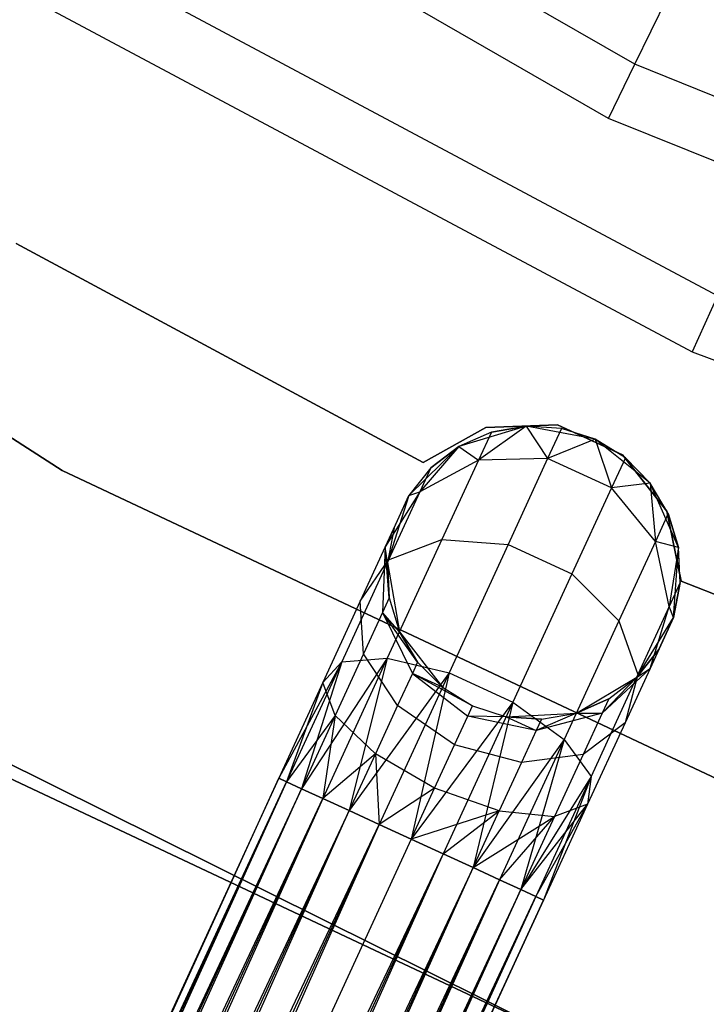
# Model space of a CAD drawing. Extents: x -91 to 92, y -91 to 92.
# Tile 58 of 256: x -20.68 to -16, y -40.33 to -33.62. Entities that reach past the tile are written whole.
import ezdxf

# ---------------------------------------------------------------- set-up
doc = ezdxf.new("R2010")
doc.units = 0
doc.header["$LTSCALE"] = 25.4
doc.layers.get('0').update_dxf_attribs({"linetype": 'CONTINUOUS'})

# ---------------------------------------------------------------- blocks, each defined once
blk = doc.blocks.new('NL2500012258_STL_2')
at = {"color": 0}
for p, q in [((75.7558, -34.3486, 172.4995), (77.9431, -29.8519, 177.5)), ((75.7558, -34.3486, 172.4995), (77.9431, -29.8519, 177.5)), ((75.7558, -34.3486, 172.4995), (71.1388, -31.6895, 172.4995)), ((75.7558, -34.3486, 172.4995), (71.1388, -31.6895, 172.4995)), ((75.5764, -34.7175, 149), (70.9098, -32.0298, 149)), ((75.5764, -34.7175, 149), (70.9098, -32.0298, 149)), ((76.3174, -35.9265, 173.0052), (71.5766, -33.3937, 173.0052)), ((76.3174, -35.9265, 173.0052), (71.5766, -33.3937, 173.0052)), ((71.3544, -33.7489, 149), (76.1456, -36.3087, 149)), ((71.3544, -33.7489, 149), (76.1456, -36.3087, 149)), ((71.8526, -37.118, 186), (67.09, -34.0401, 186)), ((67.09, -34.0401, 178.5), (71.8526, -37.118, 178.5)), ((67.09, -34.0401, 178.5), (71.8526, -37.118, 178.5)), ((71.8526, -37.118, 186), (67.09, -34.0401, 186)), ((75.5764, -34.7175, 149), (75.7558, -34.3486, 172.4995)), ((75.5764, -34.7175, 149), (75.7558, -34.3486, 172.4995)), ((80.6979, -36.3394, 172.4995), (75.7558, -34.3486, 172.4995)), ((80.6979, -36.3394, 172.4995), (75.7558, -34.3486, 172.4995)), ((80.5716, -36.7296, 149), (75.5764, -34.7175, 149)), ((80.5716, -36.7296, 149), (75.5764, -34.7175, 149)), ((74.3121, -37.0616, 185), (71.5411, -35.5708, 185)), ((71.5411, -35.5708, 183), (74.3121, -37.0616, 183)), ((71.5411, -35.5708, 183), (74.3121, -37.0616, 183)), ((74.3121, -37.0616, 185), (71.5411, -35.5708, 185)), ((76.3174, -35.9265, 173.0052), (76.1456, -36.3087, 149)), ((76.3174, -35.9265, 173.0052), (76.1456, -36.3087, 149)), ((76.1456, -36.3087, 149), (81.2408, -38.1922, 149)), ((76.1456, -36.3087, 149), (81.2408, -38.1922, 149)), ((74.7391, -36.8245, 185), (74.3121, -37.0616, 185)), ((74.3121, -37.0616, 183), (74.7391, -36.8245, 183)), ((74.3121, -37.0616, 183), (74.7391, -36.8245, 183)), ((74.7391, -36.8245, 185), (74.3121, -37.0616, 185)), ((75.015, -36.8144, 185), (74.5569, -36.953, 185)), ((75.015, -36.8144, 185), (74.5569, -36.953, 185)), ((75.015, -36.8144, 179.5), (74.6901, -37.046, 178.4482)), ((75.015, -36.8144, 179.5), (74.6901, -37.046, 178.4482)), ((75.2272, -36.8062, 185), (74.7391, -36.8245, 185)), ((74.7391, -36.8245, 183), (75.2272, -36.8062, 183)), ((74.7391, -36.8245, 183), (75.2272, -36.8062, 183)), ((75.2272, -36.8062, 185), (74.7391, -36.8245, 185)), ((74.7391, -36.8245, 185), (74.7391, -36.8245, 183)), ((74.7391, -36.8245, 185), (74.7391, -36.8245, 183)), ((75.015, -36.8144, 179.5), (74.7775, -36.8559, 179.5)), ((74.7775, -36.8559, 179.5), (75.015, -36.8144, 185)), ((74.7775, -36.8559, 179.5), (75.015, -36.8144, 185)), ((75.015, -36.8144, 179.5), (74.7775, -36.8559, 179.5)), ((75.4851, -36.9046, 185), (75.015, -36.8144, 185)), ((75.4851, -36.9046, 185), (75.015, -36.8144, 185)), ((75.2555, -36.831, 179.5), (75.015, -36.8144, 185)), ((75.2555, -36.831, 179.5), (75.015, -36.8144, 179.5)), ((75.015, -36.8144, 179.5), (75.015, -36.8144, 185)), ((75.2555, -36.831, 179.5), (75.015, -36.8144, 185)), ((75.015, -36.8144, 179.5), (75.015, -36.8144, 185)), ((75.015, -36.8144, 179.5), (75.161, -37.0364, 178.3631)), ((75.2555, -36.831, 179.5), (75.015, -36.8144, 179.5)), ((75.015, -36.8144, 179.5), (75.161, -37.0364, 178.3631)), ((75.2555, -36.831, 179.5), (75.161, -37.0364, 178.3631)), ((75.2555, -36.831, 179.5), (75.161, -37.0364, 178.3631)), ((75.6707, -37.0106, 185), (75.2272, -36.8062, 185)), ((75.2272, -36.8062, 185), (75.2272, -36.8062, 183)), ((75.2272, -36.8062, 183), (75.6707, -37.0106, 183)), ((75.2272, -36.8062, 185), (75.2272, -36.8062, 183)), ((75.2272, -36.8062, 183), (75.6707, -37.0106, 183)), ((75.6707, -37.0106, 185), (75.2272, -36.8062, 185)), ((75.4851, -36.9046, 185), (75.2555, -36.831, 179.5)), ((75.4851, -36.9046, 179.5), (75.2555, -36.831, 179.5)), ((75.4851, -36.9046, 185), (75.2555, -36.831, 179.5)), ((75.4851, -36.9046, 179.5), (75.2555, -36.831, 179.5)), ((74.7775, -36.8559, 179.5), (74.5569, -36.953, 185)), ((74.7775, -36.8559, 179.5), (74.5569, -36.953, 179.5)), ((74.7775, -36.8559, 179.5), (74.5569, -36.953, 185)), ((74.7775, -36.8559, 179.5), (74.5569, -36.953, 179.5)), ((74.7775, -36.8559, 179.5), (74.6901, -37.046, 178.4482)), ((74.7775, -36.8559, 179.5), (74.6901, -37.046, 178.4482)), ((75.4851, -36.9046, 179.5), (75.161, -37.0364, 178.3631)), ((75.4851, -36.9046, 179.5), (75.161, -37.0364, 178.3631)), ((75.8594, -37.2029, 185), (75.4851, -36.9046, 185)), ((75.6903, -37.031, 179.5), (75.4851, -36.9046, 185)), ((75.8594, -37.2029, 185), (75.4851, -36.9046, 185)), ((75.6903, -37.031, 179.5), (75.4851, -36.9046, 185)), ((75.6903, -37.031, 179.5), (75.4851, -36.9046, 179.5)), ((75.4851, -36.9046, 179.5), (75.4851, -36.9046, 185)), ((75.4851, -36.9046, 179.5), (75.4851, -36.9046, 185)), ((75.4851, -36.9046, 179.5), (75.5958, -37.2365, 178.3631)), ((75.6903, -37.031, 179.5), (75.4851, -36.9046, 179.5)), ((75.4851, -36.9046, 179.5), (75.5958, -37.2365, 178.3631)), ((74.5569, -36.953, 185), (74.2156, -37.2886, 185)), ((74.5569, -36.953, 185), (74.2156, -37.2886, 185)), ((74.5569, -36.953, 179.5), (74.291, -37.2629, 178.5989)), ((74.5569, -36.953, 179.5), (74.291, -37.2629, 178.5989)), ((74.5569, -36.953, 179.5), (74.3659, -37.1001, 179.5)), ((74.3659, -37.1001, 179.5), (74.5569, -36.953, 185)), ((74.3659, -37.1001, 179.5), (74.5569, -36.953, 185)), ((74.5569, -36.953, 179.5), (74.3659, -37.1001, 179.5)), ((74.5569, -36.953, 179.5), (74.5569, -36.953, 185)), ((74.5569, -36.953, 179.5), (74.5569, -36.953, 185)), ((74.5569, -36.953, 179.5), (74.6901, -37.046, 178.4482)), ((74.5569, -36.953, 179.5), (74.6901, -37.046, 178.4482)), ((74.6901, -37.046, 178.4482), (74.291, -37.2629, 178.5989)), ((74.6901, -37.046, 178.4482), (74.291, -37.2629, 178.5989)), ((74.6901, -37.046, 178.4482), (74.4411, -37.5872, 177.5565)), ((74.6901, -37.046, 178.4482), (74.4411, -37.5872, 177.5565)), ((75.161, -37.0364, 178.3631), (74.6901, -37.046, 178.4482)), ((75.161, -37.0364, 178.3631), (74.6901, -37.046, 178.4482)), ((75.161, -37.0364, 178.3631), (74.8918, -37.6215, 177.3992)), ((75.161, -37.0364, 178.3631), (74.8918, -37.6215, 177.3992)), ((75.5958, -37.2365, 178.3631), (75.161, -37.0364, 178.3631)), ((75.5958, -37.2365, 178.3631), (75.161, -37.0364, 178.3631)), ((75.6903, -37.031, 179.5), (75.5958, -37.2365, 178.3631)), ((75.6903, -37.031, 179.5), (75.5958, -37.2365, 178.3631)), ((75.9738, -37.3937, 185), (75.6707, -37.0106, 185)), ((75.6707, -37.0106, 185), (75.6707, -37.0106, 183)), ((75.6707, -37.0106, 183), (75.9738, -37.3937, 183)), ((75.6707, -37.0106, 185), (75.6707, -37.0106, 183)), ((75.6707, -37.0106, 183), (75.9738, -37.3937, 183)), ((75.9738, -37.3937, 185), (75.6707, -37.0106, 185)), ((75.8594, -37.2029, 179.5), (75.6903, -37.031, 179.5)), ((75.6903, -37.031, 179.5), (75.8594, -37.2029, 185)), ((75.6903, -37.031, 179.5), (75.8594, -37.2029, 185)), ((75.8594, -37.2029, 179.5), (75.6903, -37.031, 179.5)), ((74.3659, -37.1001, 179.5), (74.2156, -37.2886, 185)), ((74.3659, -37.1001, 179.5), (74.2156, -37.2886, 179.5)), ((74.3659, -37.1001, 179.5), (74.2156, -37.2886, 185)), ((74.3659, -37.1001, 179.5), (74.2156, -37.2886, 179.5)), ((74.3659, -37.1001, 179.5), (74.291, -37.2629, 178.5989)), ((74.3659, -37.1001, 179.5), (74.291, -37.2629, 178.5989)), ((74.3121, -37.0616, 185), (74.3121, -37.0616, 183)), ((74.3121, -37.0616, 185), (74.3121, -37.0616, 183)), ((76.983, -39.5337, 186), (71.8526, -37.118, 186)), ((71.8526, -37.118, 178.5), (76.983, -39.5337, 178.5)), ((71.8526, -37.118, 178.5), (76.983, -39.5337, 178.5)), ((71.8526, -37.118, 178.5), (71.8526, -37.118, 186)), ((76.983, -39.5337, 186), (71.8526, -37.118, 186)), ((71.8526, -37.118, 178.5), (71.8526, -37.118, 186)), ((75.5958, -37.2365, 178.3631), (75.3266, -37.8215, 177.3992)), ((75.5958, -37.2365, 178.3631), (75.3266, -37.8215, 177.3992)), ((75.8594, -37.2029, 179.5), (75.5958, -37.2365, 178.3631)), ((75.8594, -37.2029, 179.5), (75.5958, -37.2365, 178.3631)), ((75.8949, -37.6003, 178.4482), (75.5958, -37.2365, 178.3631)), ((75.8949, -37.6003, 178.4482), (75.5958, -37.2365, 178.3631)), ((76.0522, -37.641, 185), (75.8594, -37.2029, 185)), ((75.9824, -37.4102, 179.5), (75.8594, -37.2029, 185)), ((76.0522, -37.641, 185), (75.8594, -37.2029, 185)), ((75.9824, -37.4102, 179.5), (75.8594, -37.2029, 179.5)), ((75.8594, -37.2029, 179.5), (75.8594, -37.2029, 185)), ((75.9824, -37.4102, 179.5), (75.8594, -37.2029, 185)), ((75.8594, -37.2029, 179.5), (75.8594, -37.2029, 185)), ((75.8594, -37.2029, 179.5), (75.8949, -37.6003, 178.4482)), ((75.9824, -37.4102, 179.5), (75.8594, -37.2029, 179.5)), ((75.8594, -37.2029, 179.5), (75.8949, -37.6003, 178.4482)), ((74.291, -37.2629, 178.5989), (74.0551, -37.6376, 178.7808)), ((74.291, -37.2629, 178.5989), (74.0551, -37.6376, 178.7808)), ((74.2156, -37.2886, 179.5), (74.0551, -37.6376, 178.7808)), ((74.2156, -37.2886, 179.5), (74.0551, -37.6376, 178.7808)), ((74.2156, -37.2886, 185), (74.0695, -37.7444, 185)), ((74.2156, -37.2886, 185), (74.0695, -37.7444, 185)), ((74.291, -37.2629, 178.5989), (74.0776, -37.7266, 177.835)), ((74.291, -37.2629, 178.5989), (74.0776, -37.7266, 177.835)), ((74.1149, -37.5077, 179.5), (74.2156, -37.2886, 185)), ((74.1149, -37.5077, 179.5), (74.2156, -37.2886, 185)), ((74.2156, -37.2886, 179.5), (74.291, -37.2629, 178.5989)), ((74.2156, -37.2886, 179.5), (74.291, -37.2629, 178.5989)), ((74.2156, -37.2886, 179.5), (74.2156, -37.2886, 185)), ((74.2156, -37.2886, 179.5), (74.2156, -37.2886, 185)), ((75.9824, -37.4102, 179.5), (75.8949, -37.6003, 178.4482)), ((75.9824, -37.4102, 179.5), (75.8949, -37.6003, 178.4482)), ((76.0708, -37.8723, 185), (75.9738, -37.3937, 185)), ((75.9738, -37.3937, 185), (75.9738, -37.3937, 183)), ((75.9738, -37.3937, 183), (76.0708, -37.8723, 183)), ((75.9738, -37.3937, 185), (75.9738, -37.3937, 183)), ((75.9738, -37.3937, 183), (76.0708, -37.8723, 183)), ((76.0708, -37.8723, 185), (75.9738, -37.3937, 185)), ((76.0522, -37.641, 179.5), (75.9824, -37.4102, 179.5)), ((75.9824, -37.4102, 179.5), (76.0522, -37.641, 185)), ((75.9824, -37.4102, 179.5), (76.0522, -37.641, 185)), ((76.0522, -37.641, 179.5), (75.9824, -37.4102, 179.5)), ((74.1149, -37.5077, 179.5), (74.0551, -37.6376, 178.7808)), ((74.1149, -37.5077, 179.5), (74.0551, -37.6376, 178.7808)), ((74.1149, -37.5077, 179.5), (74.0695, -37.7444, 185)), ((74.1149, -37.5077, 179.5), (74.0695, -37.7444, 179.5)), ((74.1149, -37.5077, 179.5), (74.0695, -37.7444, 185)), ((74.1149, -37.5077, 179.5), (74.0695, -37.7444, 179.5)), ((74.0551, -37.6376, 178.7808), (73.8848, -38.0077, 178.171)), ((74.0551, -37.6376, 178.7808), (73.8848, -38.0077, 178.171)), ((74.0551, -37.6376, 178.7808), (74.0365, -38.0842, 178.952)), ((74.0551, -37.6376, 178.7808), (74.0365, -38.0842, 178.952)), ((74.082, -37.9852, 179.5), (74.0551, -37.6376, 178.7808)), ((74.082, -37.9852, 179.5), (74.0551, -37.6376, 178.7808)), ((74.0695, -37.7444, 179.5), (74.0551, -37.6376, 178.7808)), ((74.0695, -37.7444, 179.5), (74.0551, -37.6376, 178.7808)), ((74.4411, -37.5872, 177.5565), (74.0684, -38.3973, 176.9607)), ((74.4411, -37.5872, 177.5565), (74.0684, -38.3973, 176.9607)), ((74.0776, -37.7266, 177.835), (74.4411, -37.5872, 177.5565)), ((74.0776, -37.7266, 177.835), (74.4411, -37.5872, 177.5565)), ((74.4411, -37.5872, 177.5565), (74.8918, -37.6215, 177.3992)), ((74.4411, -37.5872, 177.5565), (74.8918, -37.6215, 177.3992)), ((74.8918, -37.6215, 177.3992), (74.489, -38.4971, 176.7552)), ((74.8918, -37.6215, 177.3992), (74.489, -38.4971, 176.7552)), ((74.8918, -37.6215, 177.3992), (75.3266, -37.8215, 177.3992)), ((74.8918, -37.6215, 177.3992), (75.3266, -37.8215, 177.3992)), ((75.8949, -37.6003, 178.4482), (75.6459, -38.1416, 177.5565)), ((75.8949, -37.6003, 178.4482), (75.6459, -38.1416, 177.5565)), ((76.0522, -37.641, 179.5), (75.8949, -37.6003, 178.4482)), ((76.0522, -37.641, 179.5), (75.8949, -37.6003, 178.4482)), ((75.9898, -38.0445, 178.5989), (75.8949, -37.6003, 178.4482)), ((75.9898, -38.0445, 178.5989), (75.8949, -37.6003, 178.4482)), ((76.0522, -37.641, 179.5), (75.9898, -38.0445, 178.5989)), ((76.0522, -37.641, 179.5), (75.9898, -38.0445, 178.5989)), ((76.0193, -38.1185, 185), (76.0522, -37.641, 185)), ((76.0193, -38.1185, 185), (76.0522, -37.641, 185)), ((76.0647, -37.8817, 179.5), (76.0522, -37.641, 185)), ((76.0647, -37.8817, 179.5), (76.0522, -37.641, 179.5)), ((76.0522, -37.641, 179.5), (76.0522, -37.641, 185)), ((76.0647, -37.8817, 179.5), (76.0522, -37.641, 185)), ((76.0522, -37.641, 179.5), (76.0522, -37.641, 185)), ((76.0647, -37.8817, 179.5), (76.0522, -37.641, 179.5)), ((74.0776, -37.7266, 177.835), (73.7584, -38.4206, 177.3246)), ((74.0776, -37.7266, 177.835), (73.7584, -38.4206, 177.3246)), ((73.8848, -38.0077, 178.171), (74.0776, -37.7266, 177.835)), ((73.8848, -38.0077, 178.171), (74.0776, -37.7266, 177.835)), ((74.0695, -37.7444, 185), (74.1518, -38.2159, 185)), ((74.0695, -37.7444, 179.5), (74.0695, -37.7444, 185)), ((74.0695, -37.7444, 179.5), (74.0695, -37.7444, 185)), ((74.0695, -37.7444, 179.5), (74.082, -37.9852, 179.5)), ((74.082, -37.9852, 179.5), (74.0695, -37.7444, 185)), ((74.082, -37.9852, 179.5), (74.0695, -37.7444, 185)), ((74.0695, -37.7444, 185), (74.1518, -38.2159, 185)), ((74.0695, -37.7444, 179.5), (74.082, -37.9852, 179.5)), ((75.3266, -37.8215, 177.3992), (74.9238, -38.6972, 176.7552)), ((75.3266, -37.8215, 177.3992), (74.9238, -38.6972, 176.7552)), ((75.3266, -37.8215, 177.3992), (75.6459, -38.1416, 177.5565)), ((75.3266, -37.8215, 177.3992), (75.6459, -38.1416, 177.5565)), ((76.0647, -37.8817, 179.5), (75.9898, -38.0445, 178.5989)), ((76.0647, -37.8817, 179.5), (75.9898, -38.0445, 178.5989)), ((76.0193, -38.1185, 179.5), (76.0647, -37.8817, 179.5)), ((76.0647, -37.8817, 179.5), (76.0193, -38.1185, 185)), ((76.0647, -37.8817, 179.5), (76.0193, -38.1185, 185)), ((76.0193, -38.1185, 179.5), (76.0647, -37.8817, 179.5)), ((79.0026, -39.0107, 185), (76.0708, -37.8723, 185)), ((76.0708, -37.8723, 185), (76.0708, -37.8723, 183)), ((76.0708, -37.8723, 183), (79.0026, -39.0107, 183)), ((76.0708, -37.8723, 185), (76.0708, -37.8723, 183)), ((76.0708, -37.8723, 183), (79.0026, -39.0107, 183)), ((79.0026, -39.0107, 185), (76.0708, -37.8723, 185)), ((74.082, -37.9852, 179.5), (74.0365, -38.0842, 178.952)), ((74.082, -37.9852, 179.5), (74.0365, -38.0842, 178.952)), ((74.082, -37.9852, 179.5), (74.1518, -38.2159, 185)), ((74.082, -37.9852, 179.5), (74.1518, -38.2159, 179.5)), ((74.082, -37.9852, 179.5), (74.1518, -38.2159, 185)), ((74.082, -37.9852, 179.5), (74.1518, -38.2159, 179.5)), ((73.8848, -38.0077, 178.171), (73.63, -38.5617, 177.7636)), ((73.8848, -38.0077, 178.171), (73.63, -38.5617, 177.7636)), ((73.9067, -38.3662, 178.4875), (73.8848, -38.0077, 178.171)), ((73.9067, -38.3662, 178.4875), (73.8848, -38.0077, 178.171)), ((75.9898, -38.0445, 178.5989), (75.7765, -38.5082, 177.835)), ((75.9898, -38.0445, 178.5989), (75.7765, -38.5082, 177.835)), ((75.8588, -38.4674, 178.7808), (75.9898, -38.0445, 178.5989)), ((75.8588, -38.4674, 178.7808), (75.9898, -38.0445, 178.5989)), ((76.0193, -38.1185, 179.5), (75.9898, -38.0445, 178.5989)), ((76.0193, -38.1185, 179.5), (75.9898, -38.0445, 178.5989)), ((74.0365, -38.0842, 178.952), (73.9067, -38.3662, 178.4875)), ((74.0365, -38.0842, 178.952), (73.9067, -38.3662, 178.4875)), ((74.2748, -38.4232, 179.5), (74.0365, -38.0842, 178.952)), ((74.0365, -38.0842, 178.952), (74.2394, -38.5003, 179.0735)), ((74.1518, -38.2159, 179.5), (74.0365, -38.0842, 178.952)), ((74.2748, -38.4232, 179.5), (74.0365, -38.0842, 178.952)), ((74.1518, -38.2159, 179.5), (74.0365, -38.0842, 178.952)), ((74.0365, -38.0842, 178.952), (74.2394, -38.5003, 179.0735)), ((75.7683, -38.526, 185), (76.0193, -38.1185, 185)), ((75.7683, -38.526, 185), (76.0193, -38.1185, 185)), ((76.0193, -38.1185, 179.5), (75.8588, -38.4674, 178.7808)), ((76.0193, -38.1185, 179.5), (75.8588, -38.4674, 178.7808)), ((75.9186, -38.3375, 179.5), (76.0193, -38.1185, 185)), ((75.9186, -38.3375, 179.5), (76.0193, -38.1185, 185)), ((76.0193, -38.1185, 179.5), (76.0193, -38.1185, 185)), ((76.0193, -38.1185, 179.5), (76.0193, -38.1185, 185)), ((75.6459, -38.1416, 177.5565), (75.2732, -38.9516, 176.9607)), ((75.6459, -38.1416, 177.5565), (75.2732, -38.9516, 176.9607)), ((75.6459, -38.1416, 177.5565), (75.7765, -38.5082, 177.835)), ((75.6459, -38.1416, 177.5565), (75.7765, -38.5082, 177.835)), ((74.1518, -38.2159, 185), (74.4439, -38.5951, 185)), ((74.1518, -38.2159, 179.5), (74.1518, -38.2159, 185)), ((74.1518, -38.2159, 179.5), (74.1518, -38.2159, 185)), ((74.1518, -38.2159, 179.5), (74.2748, -38.4232, 179.5)), ((74.2748, -38.4232, 179.5), (74.1518, -38.2159, 185)), ((74.2748, -38.4232, 179.5), (74.1518, -38.2159, 185)), ((74.1518, -38.2159, 185), (74.4439, -38.5951, 185)), ((74.1518, -38.2159, 179.5), (74.2748, -38.4232, 179.5)), ((73.9067, -38.3662, 178.4875), (73.7126, -38.7882, 178.1771)), ((73.9067, -38.3662, 178.4875), (73.7126, -38.7882, 178.1771)), ((74.1384, -38.7198, 178.7119), (73.9067, -38.3662, 178.4875)), ((74.1384, -38.7198, 178.7119), (73.9067, -38.3662, 178.4875)), ((75.7683, -38.526, 179.5), (75.9186, -38.3375, 179.5)), ((75.9186, -38.3375, 179.5), (75.7683, -38.526, 185)), ((75.9186, -38.3375, 179.5), (75.7683, -38.526, 185)), ((75.7683, -38.526, 179.5), (75.9186, -38.3375, 179.5)), ((75.9186, -38.3375, 179.5), (75.8588, -38.4674, 178.7808)), ((75.9186, -38.3375, 179.5), (75.8588, -38.4674, 178.7808)), ((70.1282, -38.4385, 186), (75.3357, -41.0247, 186)), ((75.3357, -41.0247, 178.5), (70.1282, -38.4385, 178.5)), ((70.1282, -38.4385, 186), (75.3357, -41.0247, 186)), ((75.3357, -41.0247, 178.5), (70.1282, -38.4385, 178.5)), ((73.7584, -38.4206, 177.3246), (73.3293, -39.2151, 177.3795)), ((73.7584, -38.4206, 177.3246), (73.3293, -39.2151, 177.3795)), ((73.7584, -38.4206, 177.3246), (73.3818, -39.2392, 177.1454)), ((73.7584, -38.4206, 177.3246), (73.3818, -39.2392, 177.1454)), ((74.0684, -38.3973, 176.9607), (73.4835, -39.286, 176.9319)), ((74.0684, -38.3973, 176.9607), (73.4835, -39.286, 176.9319)), ((73.7584, -38.4206, 177.3246), (73.4835, -39.286, 176.9319)), ((73.7584, -38.4206, 177.3246), (73.4835, -39.286, 176.9319)), ((74.0684, -38.3973, 176.9607), (73.6288, -39.3528, 176.7515)), ((74.0684, -38.3973, 176.9607), (73.6288, -39.3528, 176.7515)), ((73.63, -38.5617, 177.7636), (73.7584, -38.4206, 177.3246)), ((73.63, -38.5617, 177.7636), (73.7584, -38.4206, 177.3246)), ((73.7584, -38.4206, 177.3246), (74.0684, -38.3973, 176.9607)), ((73.7584, -38.4206, 177.3246), (74.0684, -38.3973, 176.9607)), ((74.0684, -38.3973, 176.9607), (73.809, -39.4358, 176.6145)), ((74.0684, -38.3973, 176.9607), (73.809, -39.4358, 176.6145)), ((74.0684, -38.3973, 176.9607), (74.489, -38.4971, 176.7552)), ((74.0684, -38.3973, 176.9607), (74.489, -38.4971, 176.7552)), ((74.2748, -38.4232, 179.5), (74.2394, -38.5003, 179.0735)), ((74.2748, -38.4232, 179.5), (74.2394, -38.5003, 179.0735)), ((74.2748, -38.4232, 179.5), (74.4439, -38.5951, 185)), ((74.2748, -38.4232, 179.5), (74.4439, -38.5951, 185)), ((74.2748, -38.4232, 179.5), (74.4439, -38.5951, 179.5)), ((74.2748, -38.4232, 179.5), (74.4439, -38.5951, 179.5)), ((74.489, -38.4971, 176.7552), (73.809, -39.4358, 176.6145)), ((74.489, -38.4971, 176.7552), (73.809, -39.4358, 176.6145)), ((74.489, -38.4971, 176.7552), (74.0138, -39.53, 176.5291)), ((74.489, -38.4971, 176.7552), (74.0138, -39.53, 176.5291)), ((74.2394, -38.5003, 179.0735), (74.1384, -38.7198, 178.7119)), ((74.2394, -38.5003, 179.0735), (74.1384, -38.7198, 178.7119)), ((74.489, -38.4971, 176.7552), (74.2312, -39.63, 176.5)), ((74.489, -38.4971, 176.7552), (74.2312, -39.63, 176.5)), ((74.2394, -38.5003, 179.0735), (74.6173, -38.7907, 179.1173)), ((74.6491, -38.7215, 179.5), (74.2394, -38.5003, 179.0735)), ((74.4439, -38.5951, 179.5), (74.2394, -38.5003, 179.0735)), ((74.6491, -38.7215, 179.5), (74.2394, -38.5003, 179.0735)), ((74.4439, -38.5951, 179.5), (74.2394, -38.5003, 179.0735)), ((74.2394, -38.5003, 179.0735), (74.6173, -38.7907, 179.1173)), ((74.489, -38.4971, 176.7552), (74.9238, -38.6972, 176.7552)), ((74.489, -38.4971, 176.7552), (74.9238, -38.6972, 176.7552)), ((75.7765, -38.5082, 177.835), (75.4572, -39.2022, 177.3246)), ((75.7765, -38.5082, 177.835), (75.4572, -39.2022, 177.3246)), ((75.5318, -38.7721, 178.952), (75.8588, -38.4674, 178.7808)), ((75.5318, -38.7721, 178.952), (75.8588, -38.4674, 178.7808)), ((75.8588, -38.4674, 178.7808), (75.6885, -38.8376, 178.171)), ((75.8588, -38.4674, 178.7808), (75.6885, -38.8376, 178.171)), ((75.7765, -38.5082, 177.835), (75.6885, -38.8376, 178.171)), ((75.7765, -38.5082, 177.835), (75.6885, -38.8376, 178.171)), ((75.7683, -38.526, 179.5), (75.8588, -38.4674, 178.7808)), ((75.7683, -38.526, 179.5), (75.8588, -38.4674, 178.7808)), ((73.63, -38.5617, 177.7636), (73.3293, -39.2151, 177.6205)), ((73.63, -38.5617, 177.7636), (73.3293, -39.2151, 177.3795)), ((73.63, -38.5617, 177.7636), (73.3293, -39.2151, 177.6205)), ((73.63, -38.5617, 177.7636), (73.3293, -39.2151, 177.3795)), ((73.63, -38.5617, 177.7636), (73.3818, -39.2392, 177.8546)), ((73.63, -38.5617, 177.7636), (73.3818, -39.2392, 177.8546)), ((73.7126, -38.7882, 178.1771), (73.63, -38.5617, 177.7636)), ((73.7126, -38.7882, 178.1771), (73.63, -38.5617, 177.7636)), ((75.3567, -38.7702, 185), (75.7683, -38.526, 185)), ((75.3567, -38.7702, 185), (75.7683, -38.526, 185)), ((75.7683, -38.526, 179.5), (75.5318, -38.7721, 178.952)), ((75.7683, -38.526, 179.5), (75.5318, -38.7721, 178.952)), ((75.5773, -38.6731, 179.5), (75.7683, -38.526, 185)), ((75.5773, -38.6731, 179.5), (75.7683, -38.526, 179.5)), ((75.5773, -38.6731, 179.5), (75.7683, -38.526, 185)), ((75.5773, -38.6731, 179.5), (75.7683, -38.526, 179.5)), ((75.7683, -38.526, 179.5), (75.7683, -38.526, 185)), ((75.7683, -38.526, 179.5), (75.7683, -38.526, 185)), ((74.4439, -38.5951, 185), (74.6491, -38.7215, 185)), ((74.4439, -38.5951, 179.5), (74.4439, -38.5951, 185)), ((74.4439, -38.5951, 179.5), (74.4439, -38.5951, 185)), ((74.4439, -38.5951, 179.5), (74.6491, -38.7215, 179.5)), ((74.4439, -38.5951, 185), (74.6491, -38.7215, 185)), ((74.4439, -38.5951, 179.5), (74.6491, -38.7215, 179.5)), ((74.1384, -38.7198, 178.7119), (73.9873, -39.0483, 178.4703)), ((74.1384, -38.7198, 178.7119), (73.9873, -39.0483, 178.4703)), ((74.5267, -38.9876, 178.7929), (74.1384, -38.7198, 178.7119)), ((74.5267, -38.9876, 178.7929), (74.1384, -38.7198, 178.7119)), ((74.9238, -38.6972, 176.7552), (74.2312, -39.63, 176.5)), ((74.9238, -38.6972, 176.7552), (74.2312, -39.63, 176.5)), ((74.9238, -38.6972, 176.7552), (74.4486, -39.73, 176.5291)), ((74.9238, -38.6972, 176.7552), (74.4486, -39.73, 176.5291)), ((74.6173, -38.7907, 179.1173), (74.6491, -38.7215, 179.5)), ((74.6173, -38.7907, 179.1173), (74.6491, -38.7215, 179.5)), ((74.6491, -38.7215, 185), (74.8787, -38.7952, 185)), ((74.6491, -38.7215, 179.5), (74.6491, -38.7215, 185)), ((74.6491, -38.7215, 179.5), (74.6491, -38.7215, 185)), ((74.6491, -38.7215, 179.5), (74.8787, -38.7952, 179.5)), ((74.6491, -38.7215, 185), (74.8787, -38.7952, 185)), ((74.6491, -38.7215, 179.5), (74.8787, -38.7952, 179.5)), ((74.9238, -38.6972, 176.7552), (74.6534, -39.8242, 176.6145)), ((74.9238, -38.6972, 176.7552), (74.6534, -39.8242, 176.6145)), ((74.9238, -38.6972, 176.7552), (75.2732, -38.9516, 176.9607)), ((74.9238, -38.6972, 176.7552), (75.2732, -38.9516, 176.9607)), ((75.3567, -38.7702, 179.5), (75.5773, -38.6731, 179.5)), ((75.5773, -38.6731, 179.5), (75.3567, -38.7702, 185)), ((75.5773, -38.6731, 179.5), (75.3567, -38.7702, 185)), ((75.3567, -38.7702, 179.5), (75.5773, -38.6731, 179.5)), ((75.5773, -38.6731, 179.5), (75.5318, -38.7721, 178.952)), ((75.5773, -38.6731, 179.5), (75.5318, -38.7721, 178.952)), ((73.7126, -38.7882, 178.1771), (73.3818, -39.2392, 177.8546)), ((73.7126, -38.7882, 178.1771), (73.3818, -39.2392, 177.8546)), ((73.7126, -38.7882, 178.1771), (73.4835, -39.286, 178.0681)), ((73.7126, -38.7882, 178.1771), (73.4835, -39.286, 178.0681)), ((73.7126, -38.7882, 178.1771), (73.6288, -39.3528, 178.2485)), ((73.7126, -38.7882, 178.1771), (73.6288, -39.3528, 178.2485)), ((73.9873, -39.0483, 178.4703), (73.7126, -38.7882, 178.1771)), ((73.9873, -39.0483, 178.4703), (73.7126, -38.7882, 178.1771)), ((74.5267, -38.9876, 178.7929), (74.6173, -38.7907, 179.1173)), ((74.5267, -38.9876, 178.7929), (74.6173, -38.7907, 179.1173)), ((75.0837, -38.8888, 179.0735), (74.6173, -38.7907, 179.1173)), ((75.0837, -38.8888, 179.0735), (74.6173, -38.7907, 179.1173)), ((74.8787, -38.7952, 179.5), (74.6173, -38.7907, 179.1173)), ((74.8787, -38.7952, 179.5), (74.6173, -38.7907, 179.1173)), ((74.8787, -38.7952, 185), (75.3567, -38.7702, 185)), ((74.8787, -38.7952, 185), (75.3567, -38.7702, 185)), ((75.3567, -38.7702, 179.5), (75.0837, -38.8888, 179.0735)), ((75.3567, -38.7702, 179.5), (75.0837, -38.8888, 179.0735)), ((75.5318, -38.7721, 178.952), (75.0837, -38.8888, 179.0735)), ((75.5318, -38.7721, 178.952), (75.0837, -38.8888, 179.0735)), ((75.1192, -38.8117, 179.5), (75.3567, -38.7702, 185)), ((75.1192, -38.8117, 179.5), (75.3567, -38.7702, 179.5)), ((75.1192, -38.8117, 179.5), (75.3567, -38.7702, 185)), ((75.1192, -38.8117, 179.5), (75.3567, -38.7702, 179.5)), ((75.3567, -38.7702, 179.5), (75.3567, -38.7702, 185)), ((75.3567, -38.7702, 179.5), (75.3567, -38.7702, 185)), ((75.3567, -38.7702, 179.5), (75.5318, -38.7721, 178.952)), ((75.3567, -38.7702, 179.5), (75.5318, -38.7721, 178.952)), ((75.5318, -38.7721, 178.952), (75.402, -39.0541, 178.4875)), ((75.5318, -38.7721, 178.952), (75.402, -39.0541, 178.4875)), ((74.8787, -38.7952, 179.5), (74.8787, -38.7952, 185)), ((74.8787, -38.7952, 179.5), (74.8787, -38.7952, 185)), ((74.8787, -38.7952, 179.5), (75.1192, -38.8117, 179.5)), ((75.1192, -38.8117, 179.5), (74.8787, -38.7952, 185)), ((75.1192, -38.8117, 179.5), (74.8787, -38.7952, 185)), ((74.8787, -38.7952, 179.5), (75.1192, -38.8117, 179.5)), ((74.8787, -38.7952, 179.5), (75.0837, -38.8888, 179.0735)), ((74.8787, -38.7952, 179.5), (75.0837, -38.8888, 179.0735)), ((75.1192, -38.8117, 179.5), (75.0837, -38.8888, 179.0735)), ((75.1192, -38.8117, 179.5), (75.0837, -38.8888, 179.0735)), ((75.6885, -38.8376, 178.171), (75.402, -39.0541, 178.4875)), ((75.6885, -38.8376, 178.171), (75.402, -39.0541, 178.4875)), ((75.6885, -38.8376, 178.171), (75.4336, -39.3915, 177.7636)), ((75.6885, -38.8376, 178.171), (75.4336, -39.3915, 177.7636)), ((75.0837, -38.8888, 179.0735), (74.9828, -39.1083, 178.7119)), ((75.0837, -38.8888, 179.0735), (74.9828, -39.1083, 178.7119)), ((70.9008, -38.9343, 186), (76.1664, -41.4155, 186)), ((76.1664, -41.4155, 187), (70.9008, -38.9343, 187)), ((70.9008, -38.9343, 186), (76.1664, -41.4155, 186)), ((76.1664, -41.4155, 187), (70.9008, -38.9343, 187)), ((74.3911, -39.2823, 178.5761), (74.5267, -38.9876, 178.7929)), ((74.3911, -39.2823, 178.5761), (74.5267, -38.9876, 178.7929)), ((74.9828, -39.1083, 178.7119), (74.5267, -38.9876, 178.7929)), ((74.9828, -39.1083, 178.7119), (74.5267, -38.9876, 178.7929)), ((75.2732, -38.9516, 176.9607), (74.6534, -39.8242, 176.6145)), ((75.2732, -38.9516, 176.9607), (74.6534, -39.8242, 176.6145)), ((75.2732, -38.9516, 176.9607), (74.8336, -39.9072, 176.7515)), ((75.2732, -38.9516, 176.9607), (74.8336, -39.9072, 176.7515)), ((75.2732, -38.9516, 176.9607), (74.9788, -39.974, 176.9319)), ((75.2732, -38.9516, 176.9607), (74.9788, -39.974, 176.9319)), ((75.2732, -38.9516, 176.9607), (75.4572, -39.2022, 177.3246)), ((75.2732, -38.9516, 176.9607), (75.4572, -39.2022, 177.3246)), ((73.9873, -39.0483, 178.4703), (73.6288, -39.3528, 178.2485)), ((73.9873, -39.0483, 178.4703), (73.6288, -39.3528, 178.2485)), ((73.9873, -39.0483, 178.4703), (73.809, -39.4358, 178.3855)), ((73.9873, -39.0483, 178.4703), (73.809, -39.4358, 178.3855)), ((74.3911, -39.2823, 178.5761), (73.9873, -39.0483, 178.4703)), ((73.9873, -39.0483, 178.4703), (74.0138, -39.53, 178.4709)), ((73.9873, -39.0483, 178.4703), (74.0138, -39.53, 178.4709)), ((74.3911, -39.2823, 178.5761), (73.9873, -39.0483, 178.4703)), ((75.402, -39.0541, 178.4875), (74.9828, -39.1083, 178.7119)), ((75.402, -39.0541, 178.4875), (74.9828, -39.1083, 178.7119)), ((75.402, -39.0541, 178.4875), (75.2079, -39.4761, 178.1771)), ((75.402, -39.0541, 178.4875), (75.2079, -39.4761, 178.1771)), ((74.9828, -39.1083, 178.7119), (74.8316, -39.4368, 178.4703)), ((74.9828, -39.1083, 178.7119), (74.8316, -39.4368, 178.4703)), ((73.3293, -39.2151, 177.3795), (65.2836, -56.703, 177.3795)), ((73.3293, -39.2151, 177.6205), (65.2836, -56.703, 177.3795)), ((73.3293, -39.2151, 177.6205), (65.2836, -56.703, 177.3795)), ((73.3293, -39.2151, 177.3795), (65.2836, -56.703, 177.3795)), ((65.2836, -56.703, 177.3795), (73.3818, -39.2392, 177.1454)), ((65.2836, -56.703, 177.3795), (73.3818, -39.2392, 177.1454)), ((65.336, -56.7271, 177.8546), (73.3293, -39.2151, 177.6205)), ((65.336, -56.7271, 177.8546), (73.3293, -39.2151, 177.6205)), ((73.3818, -39.2392, 177.8546), (65.336, -56.7271, 177.8546)), ((73.3818, -39.2392, 177.8546), (65.336, -56.7271, 177.8546)), ((73.3818, -39.2392, 177.1454), (65.4378, -56.774, 176.9319)), ((73.3818, -39.2392, 177.1454), (65.4378, -56.774, 176.9319)), ((73.3293, -39.2151, 177.6205), (73.3818, -39.2392, 177.8546)), ((73.3818, -39.2392, 177.1454), (73.3293, -39.2151, 177.3795)), ((73.3818, -39.2392, 177.1454), (73.3293, -39.2151, 177.3795)), ((73.3293, -39.2151, 177.6205), (73.3818, -39.2392, 177.8546)), ((73.3818, -39.2392, 177.8546), (73.4835, -39.286, 178.0681)), ((73.4835, -39.286, 176.9319), (73.3818, -39.2392, 177.1454)), ((73.4835, -39.286, 176.9319), (73.3818, -39.2392, 177.1454)), ((73.3818, -39.2392, 177.8546), (73.4835, -39.286, 178.0681)), ((75.4572, -39.2022, 177.3246), (74.9788, -39.974, 176.9319)), ((75.4572, -39.2022, 177.3246), (74.9788, -39.974, 176.9319)), ((75.4572, -39.2022, 177.3246), (75.0806, -40.0208, 177.1454)), ((75.4572, -39.2022, 177.3246), (75.0806, -40.0208, 177.1454)), ((75.4572, -39.2022, 177.3246), (75.133, -40.0449, 177.3795)), ((75.4572, -39.2022, 177.3246), (75.133, -40.0449, 177.3795)), ((75.4572, -39.2022, 177.3246), (75.4336, -39.3915, 177.7636)), ((75.4572, -39.2022, 177.3246), (75.4336, -39.3915, 177.7636)), ((73.4835, -39.286, 178.0681), (65.336, -56.7271, 177.8546)), ((73.4835, -39.286, 178.0681), (65.336, -56.7271, 177.8546)), ((73.4835, -39.286, 176.9319), (65.4378, -56.774, 176.9319)), ((73.4835, -39.286, 176.9319), (65.4378, -56.774, 176.9319)), ((65.583, -56.8408, 178.2485), (73.4835, -39.286, 178.0681)), ((65.583, -56.8408, 178.2485), (73.4835, -39.286, 178.0681)), ((73.4835, -39.286, 178.0681), (73.6288, -39.3528, 178.2485)), ((73.6288, -39.3528, 176.7515), (73.4835, -39.286, 176.9319)), ((73.6288, -39.3528, 176.7515), (73.4835, -39.286, 176.9319)), ((73.4835, -39.286, 178.0681), (73.6288, -39.3528, 178.2485)), ((74.3911, -39.2823, 178.5761), (74.0138, -39.53, 178.4709)), ((74.3911, -39.2823, 178.5761), (74.0138, -39.53, 178.4709)), ((74.2312, -39.63, 178.5), (74.3911, -39.2823, 178.5761)), ((74.2312, -39.63, 178.5), (74.3911, -39.2823, 178.5761)), ((74.8316, -39.4368, 178.4703), (74.3911, -39.2823, 178.5761)), ((74.8316, -39.4368, 178.4703), (74.3911, -39.2823, 178.5761)), ((65.4378, -56.774, 176.9319), (73.6288, -39.3528, 176.7515)), ((65.4378, -56.774, 176.9319), (73.6288, -39.3528, 176.7515)), ((73.6288, -39.3528, 178.2485), (65.583, -56.8408, 178.2485)), ((73.6288, -39.3528, 178.2485), (65.583, -56.8408, 178.2485)), ((73.6288, -39.3528, 176.7515), (65.7633, -56.9237, 176.6145)), ((73.6288, -39.3528, 176.7515), (65.7633, -56.9237, 176.6145)), ((73.6288, -39.3528, 178.2485), (73.809, -39.4358, 178.3855)), ((73.809, -39.4358, 176.6145), (73.6288, -39.3528, 176.7515)), ((73.809, -39.4358, 176.6145), (73.6288, -39.3528, 176.7515)), ((73.6288, -39.3528, 178.2485), (73.809, -39.4358, 178.3855)), ((74.9788, -39.974, 178.0681), (75.4336, -39.3915, 177.7636)), ((74.9788, -39.974, 178.0681), (75.4336, -39.3915, 177.7636)), ((75.0806, -40.0208, 177.8546), (75.4336, -39.3915, 177.7636)), ((75.0806, -40.0208, 177.8546), (75.4336, -39.3915, 177.7636)), ((75.4336, -39.3915, 177.7636), (75.133, -40.0449, 177.3795)), ((75.4336, -39.3915, 177.7636), (75.133, -40.0449, 177.6205)), ((75.4336, -39.3915, 177.7636), (75.133, -40.0449, 177.3795)), ((75.4336, -39.3915, 177.7636), (75.133, -40.0449, 177.6205)), ((75.4336, -39.3915, 177.7636), (75.2079, -39.4761, 178.1771)), ((75.4336, -39.3915, 177.7636), (75.2079, -39.4761, 178.1771)), ((73.809, -39.4358, 178.3855), (65.583, -56.8408, 178.2485)), ((73.809, -39.4358, 178.3855), (65.583, -56.8408, 178.2485)), ((73.809, -39.4358, 176.6145), (65.7633, -56.9237, 176.6145)), ((73.809, -39.4358, 176.6145), (65.7633, -56.9237, 176.6145)), ((65.968, -57.0179, 178.4709), (73.809, -39.4358, 178.3855)), ((65.968, -57.0179, 178.4709), (73.809, -39.4358, 178.3855)), ((73.809, -39.4358, 178.3855), (74.0138, -39.53, 178.4709)), ((74.0138, -39.53, 176.5291), (73.809, -39.4358, 176.6145)), ((74.0138, -39.53, 176.5291), (73.809, -39.4358, 176.6145)), ((73.809, -39.4358, 178.3855), (74.0138, -39.53, 178.4709)), ((74.8316, -39.4368, 178.4703), (74.2312, -39.63, 178.5)), ((74.8316, -39.4368, 178.4703), (74.2312, -39.63, 178.5)), ((74.4486, -39.73, 178.4709), (74.8316, -39.4368, 178.4703)), ((74.4486, -39.73, 178.4709), (74.8316, -39.4368, 178.4703)), ((74.6534, -39.8242, 178.3855), (74.8316, -39.4368, 178.4703)), ((74.6534, -39.8242, 178.3855), (74.8316, -39.4368, 178.4703)), ((74.8316, -39.4368, 178.4703), (75.2079, -39.4761, 178.1771)), ((74.8316, -39.4368, 178.4703), (75.2079, -39.4761, 178.1771)), ((65.7633, -56.9237, 176.6145), (74.0138, -39.53, 176.5291)), ((65.7633, -56.9237, 176.6145), (74.0138, -39.53, 176.5291)), ((74.0138, -39.53, 178.4709), (65.968, -57.0179, 178.4709)), ((74.0138, -39.53, 178.4709), (65.968, -57.0179, 178.4709)), ((74.0138, -39.53, 176.5291), (66.1854, -57.118, 176.5)), ((74.0138, -39.53, 176.5291), (66.1854, -57.118, 176.5)), ((74.0138, -39.53, 178.4709), (74.2312, -39.63, 178.5)), ((74.2312, -39.63, 176.5), (74.0138, -39.53, 176.5291)), ((74.0138, -39.53, 178.4709), (74.2312, -39.63, 178.5)), ((74.2312, -39.63, 176.5), (74.0138, -39.53, 176.5291)), ((74.6534, -39.8242, 178.3855), (75.2079, -39.4761, 178.1771)), ((74.6534, -39.8242, 178.3855), (75.2079, -39.4761, 178.1771)), ((74.8336, -39.9072, 178.2485), (75.2079, -39.4761, 178.1771)), ((74.8336, -39.9072, 178.2485), (75.2079, -39.4761, 178.1771)), ((75.2079, -39.4761, 178.1771), (74.9788, -39.974, 178.0681)), ((75.2079, -39.4761, 178.1771), (74.9788, -39.974, 178.0681)), ((74.2312, -39.63, 178.5), (66.1854, -57.118, 178.5)), ((74.2312, -39.63, 178.5), (66.1854, -57.118, 178.5)), ((74.2312, -39.63, 176.5), (66.1854, -57.118, 176.5)), ((74.2312, -39.63, 176.5), (66.1854, -57.118, 176.5)), ((74.4486, -39.73, 176.5291), (74.2312, -39.63, 176.5)), ((74.2312, -39.63, 178.5), (74.4486, -39.73, 178.4709)), ((74.2312, -39.63, 178.5), (74.4486, -39.73, 178.4709)), ((74.4486, -39.73, 176.5291), (74.2312, -39.63, 176.5)), ((74.4486, -39.73, 176.5291), (66.1854, -57.118, 176.5)), ((74.4486, -39.73, 176.5291), (66.1854, -57.118, 176.5)), ((74.4486, -39.73, 178.4709), (66.4029, -57.218, 178.4709)), ((74.4486, -39.73, 178.4709), (66.4029, -57.218, 178.4709)), ((74.4486, -39.73, 176.5291), (66.6076, -57.3122, 176.6145)), ((74.4486, -39.73, 176.5291), (66.6076, -57.3122, 176.6145)), ((74.6534, -39.8242, 176.6145), (74.4486, -39.73, 176.5291)), ((74.4486, -39.73, 178.4709), (74.6534, -39.8242, 178.3855)), ((74.4486, -39.73, 178.4709), (74.6534, -39.8242, 178.3855)), ((74.6534, -39.8242, 176.6145), (74.4486, -39.73, 176.5291)), ((74.6534, -39.8242, 178.3855), (66.4029, -57.218, 178.4709)), ((74.6534, -39.8242, 178.3855), (66.4029, -57.218, 178.4709)), ((74.6534, -39.8242, 176.6145), (66.6076, -57.3122, 176.6145)), ((74.6534, -39.8242, 176.6145), (66.6076, -57.3122, 176.6145)), ((66.7879, -57.3951, 178.2485), (74.6534, -39.8242, 178.3855)), ((66.7879, -57.3951, 178.2485), (74.6534, -39.8242, 178.3855)), ((74.8336, -39.9072, 176.7515), (74.6534, -39.8242, 176.6145)), ((74.6534, -39.8242, 178.3855), (74.8336, -39.9072, 178.2485)), ((74.6534, -39.8242, 178.3855), (74.8336, -39.9072, 178.2485)), ((74.8336, -39.9072, 176.7515), (74.6534, -39.8242, 176.6145)), ((66.6076, -57.3122, 176.6145), (74.8336, -39.9072, 176.7515)), ((66.6076, -57.3122, 176.6145), (74.8336, -39.9072, 176.7515)), ((74.8336, -39.9072, 178.2485), (66.7879, -57.3951, 178.2485)), ((74.8336, -39.9072, 178.2485), (66.7879, -57.3951, 178.2485)), ((74.8336, -39.9072, 176.7515), (66.9331, -57.4619, 176.9319)), ((74.8336, -39.9072, 176.7515), (66.9331, -57.4619, 176.9319)), ((74.9788, -39.974, 176.9319), (74.8336, -39.9072, 176.7515)), ((74.8336, -39.9072, 178.2485), (74.9788, -39.974, 178.0681)), ((74.8336, -39.9072, 178.2485), (74.9788, -39.974, 178.0681)), ((74.9788, -39.974, 176.9319), (74.8336, -39.9072, 176.7515)), ((74.9788, -39.974, 178.0681), (66.7879, -57.3951, 178.2485)), ((74.9788, -39.974, 178.0681), (66.7879, -57.3951, 178.2485)), ((74.9788, -39.974, 176.9319), (66.9331, -57.4619, 176.9319)), ((74.9788, -39.974, 176.9319), (66.9331, -57.4619, 176.9319)), ((67.0349, -57.5087, 177.8546), (74.9788, -39.974, 178.0681)), ((67.0349, -57.5087, 177.8546), (74.9788, -39.974, 178.0681)), ((75.0806, -40.0208, 177.1454), (74.9788, -39.974, 176.9319)), ((74.9788, -39.974, 178.0681), (75.0806, -40.0208, 177.8546)), ((74.9788, -39.974, 178.0681), (75.0806, -40.0208, 177.8546)), ((75.0806, -40.0208, 177.1454), (74.9788, -39.974, 176.9319)), ((66.9331, -57.4619, 176.9319), (75.0806, -40.0208, 177.1454)), ((66.9331, -57.4619, 176.9319), (75.0806, -40.0208, 177.1454)), ((75.0806, -40.0208, 177.8546), (67.0349, -57.5087, 177.8546)), ((75.0806, -40.0208, 177.8546), (67.0349, -57.5087, 177.8546)), ((75.133, -40.0449, 177.6205), (67.0349, -57.5087, 177.8546)), ((75.133, -40.0449, 177.6205), (67.0349, -57.5087, 177.8546)), ((75.0806, -40.0208, 177.1454), (67.0873, -57.5329, 177.3795)), ((75.0806, -40.0208, 177.1454), (67.0873, -57.5329, 177.3795)), ((67.0873, -57.5329, 177.3795), (75.133, -40.0449, 177.6205)), ((75.133, -40.0449, 177.3795), (67.0873, -57.5329, 177.3795)), ((67.0873, -57.5329, 177.3795), (75.133, -40.0449, 177.6205)), ((75.133, -40.0449, 177.3795), (67.0873, -57.5329, 177.3795)), ((75.133, -40.0449, 177.3795), (75.0806, -40.0208, 177.1454)), ((75.0806, -40.0208, 177.8546), (75.133, -40.0449, 177.6205)), ((75.0806, -40.0208, 177.8546), (75.133, -40.0449, 177.6205)), ((75.133, -40.0449, 177.3795), (75.0806, -40.0208, 177.1454))]:
    blk.add_line(p, q, dxfattribs=at)

msp = doc.modelspace()

# ---------------------------------------------------------------- block references
at = {"color": 0}
msp.add_blockref('NL2500012258_STL_2', (-92.2434, 0.4282, -1717), dxfattribs=at)

doc.saveas('drawing.dxf')
